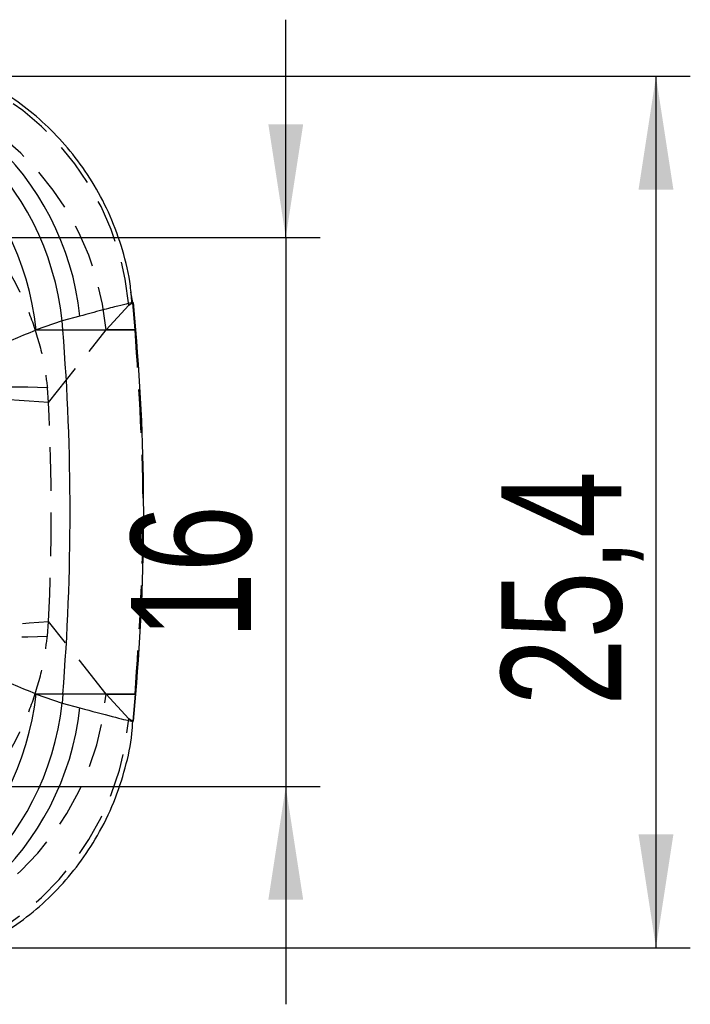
# Model space of a CAD drawing. Extents: x 11 to 368, y 17 to 293.
# Tile 9 of 24: x 205 to 224, y 38 to 66. Entities that reach past the tile are written whole.
import ezdxf

# ---------------------------------------------------------------- set-up
doc = ezdxf.new("R2010")
doc.units = 0
doc.linetypes.add('HIDDEN', pattern=[1.905, 1.27, -0.635])
doc.layers.get('0').update_dxf_attribs({"linetype": 'CONTINUOUS'})
doc.styles.add('SLDTEXTSTYLE0', font='TXT', dxfattribs={"width": 0.75})
doc.dimstyles.new('SLDDIMSTYLE1', dxfattribs={"dimtxt": 3.5, "dimasz": 3.302, "dimexe": 0, "dimexo": 0.0625, "dimgap": 0.875, "dimtad": 1, "dimdec": 3, "dimrnd": 1e-09, "dimzin": 12, "dimtxsty": 'SLDTEXTSTYLE0', "dimsah": 1, "dimcen": 0.09, "dimazin": 3, "dimtfac": 1, "dimtdec": 3, "dimtofl": 0, "dimtmove": 0, "dimatfit": 3, "dimtolj": 1, "dimtzin": 12})
doc.dimstyles.new('SLDDIMSTYLE2', dxfattribs={"dimtxt": 3.5, "dimasz": 3.302, "dimexe": 0, "dimexo": 0.0625, "dimgap": 0.875, "dimtad": 1, "dimdec": 3, "dimrnd": 1e-09, "dimzin": 12, "dimtxsty": 'SLDTEXTSTYLE0', "dimsah": 1, "dimcen": 0.09, "dimazin": 3, "dimtfac": 1, "dimtdec": 3, "dimtmove": 0, "dimatfit": 3, "dimtolj": 1, "dimtzin": 12})

# ---------------------------------------------------------------- blocks, each defined once
blk = doc.blocks.new('_D_5')
at = {"color": 179, "linetype": 'CONTINUOUS'}
for p, q in [((212.38, 59.966), (212.38, 66.316)), ((202.941, 59.966), (213.38, 59.966)), ((212.38, 59.966), (212.38, 43.966)), ((202.941, 43.966), (213.38, 43.966)), ((212.38, 43.966), (212.38, 37.616))]:
    blk.add_line(p, q, dxfattribs=at)
for points in [[(212.38, 59.966), (212.888, 63.268), (211.872, 63.268)], [(212.38, 43.966), (211.872, 40.664), (212.888, 40.664)]]:
    blk.add_solid(points, dxfattribs=at)
at = {"color": 179, "linetype": 'CONTINUOUS', "insert": (207.868, 48.262, -29.839), "char_height": 3.5, "attachment_point": 1, "rotation": 90, "style": 'SLDTEXTSTYLE0'}
blk.add_mtext('16', dxfattribs=at)
blk = doc.blocks.new('_D_11')
at = {"color": 179, "linetype": 'CONTINUOUS'}
for p, q in [((202.941, 64.666), (224.169, 64.666)), ((223.169, 64.666), (223.169, 39.266)), ((202.941, 39.266), (224.169, 39.266))]:
    blk.add_line(p, q, dxfattribs=at)
for points in [[(223.169, 64.666), (222.661, 61.364), (223.677, 61.364)], [(223.169, 39.266), (223.677, 42.568), (222.661, 42.568)]]:
    blk.add_solid(points, dxfattribs=at)
at = {"color": 179, "linetype": 'CONTINUOUS', "insert": (218.658, 46.322, -29.839), "char_height": 3.5, "attachment_point": 1, "rotation": 90, "style": 'SLDTEXTSTYLE0'}
blk.add_mtext('25,4', dxfattribs=at)

msp = doc.modelspace()

# ---------------------------------------------------------------- linework, layer by layer
at = {"color": 7, "linetype": 'HIDDEN'}
for p, q in [((207.9208, 58.0681), (207.868, 58.3742)), ((207.1449, 57.2737), (207.808, 57.9951)), ((207.808, 57.9951), (207.9208, 58.0681)), ((207.9208, 58.0681), (207.921, 58.0661)), ((207.921, 58.0661), (207.9235, 58.0685)), ((207.9903, 57.2737), (207.921, 58.0661)), ((205.4669, 55.155), (207.1449, 57.2737)), ((207.9903, 57.2737), (207.1449, 57.2737)), ((205.4669, 55.155), (205.4331, 55.5824)), ((205.4331, 48.3495), (205.4669, 48.7769)), ((207.1449, 46.6582), (205.4669, 48.7769)), ((207.1449, 46.6582), (207.9903, 46.6582)), ((207.808, 45.9367), (207.1449, 46.6582)), ((207.9903, 46.6582), (207.921, 45.8658)), ((207.9903, 46.6582), (208.0076, 46.6582)), ((207.9208, 45.8638), (207.808, 45.9367)), ((207.8976, 45.8695), (207.921, 45.8658)), ((207.921, 45.8658), (207.9208, 45.8638))]:
    msp.add_line(p, q, dxfattribs=at)
at = {"color": 7, "linetype": 'CONTINUOUS'}
for p, q in [((207.9235, 58.0685), (207.9239, 58.0689)), ((208.0076, 57.2737), (207.9379, 58.0701)), ((205.8612, 57.5413), (205.1075, 57.2737)), ((206.3829, 57.675), (205.8612, 57.5413)), ((205.8827, 57.2737), (205.8612, 57.5413)), ((205.1075, 57.2737), (205.8827, 57.2737)), ((205.8827, 46.6582), (205.1075, 46.6582)), ((205.1075, 46.6582), (205.8612, 46.3906)), ((205.8827, 46.6582), (205.8612, 46.3906)), ((207.9383, 45.8659), (208.0076, 46.6582)), ((205.8612, 46.3906), (206.3829, 46.2569))]:
    msp.add_line(p, q, dxfattribs=at)
at = {"color": 8, "linetype": 'CONTINUOUS'}
for p, q in [((205.8827, 57.2737), (208.0076, 57.2737)), ((208.0076, 46.6582), (205.8827, 46.6582))]:
    msp.add_line(p, q, dxfattribs=at)
at = {"color": 7, "linetype": 'HIDDEN'}
for centre, radius, start, end in [((199.7059, 57.2604), 8.1353, 5.18183, 88.63081), ((199.0427, 56.5386), 8.1356, 5.18416, 87.54468), ((204.3117, 32.1773), 23.432, 87.25698, 98.40092), ((203.1847, 30.4604), 24.7998, 84.7199, 95.2801), ((204.3117, 71.7546), 23.432, 261.59908, 272.74302), ((203.1847, 73.4715), 24.7998, 264.7199, 275.2801), ((199.0427, 47.3933), 8.1356, 272.45532, 354.81584), ((199.7059, 46.6715), 8.1353, 271.36919, 354.81817)]:
    msp.add_arc(centre, radius, start, end, dxfattribs=at)
at = {"color": 7, "linetype": 'CONTINUOUS'}
for centre, radius, start, end in [((197.7058, 56.681), 8.2007, 6.02172, 88.07806), ((198.2026, 56.783), 8.2288, 6.22274, 89.09376), ((196.9521, 56.4134), 8.2007, 6.02173, 88.07804), ((139.6616, 51.9659), 66.4334, 355.417395, 4.582605), ((147.3393, 51.9659), 60.9, 355, 5), ((196.8974, 47.5772), 8.2614, 272.28726, 353.61298), ((197.6511, 47.3096), 8.2614, 272.28729, 353.61293), ((198.1635, 47.1918), 8.2724, 271.17237, 353.51113)]:
    msp.add_arc(centre, radius, start, end, dxfattribs=at)
for major_axis, start_param, end_param in [((162.4402, 58.0551), 5.0676668, 5.1065216), ((162.4402, -58.0551), 1.1766637, 1.2155185)]:
    msp.add_ellipse((136.6587, 51.9659), major_axis=major_axis, ratio=0.1132492, start_param=start_param, end_param=end_param, dxfattribs=at)
at = {"color": 7, "linetype": 'HIDDEN'}
msp.add_ellipse((147.6511, 51.9659), major_axis=(0, 60.9), ratio=0.9506616, start_param=4.6599993, end_param=4.7647787, dxfattribs=at)
at = {"color": 7, "linetype": 'CONTINUOUS'}
for points, knots in [([(207.8959, 58.066), (207.884, 58.2271), (207.8457, 58.748), (207.6404, 59.5997), (207.2872, 60.5873), (206.8206, 61.4912), (206.2661, 62.3052), (205.6377, 63.0252), (204.9515, 63.6488), (204.2226, 64.175), (203.4662, 64.6046), (202.6971, 64.94), (201.9296, 65.1863), (201.1781, 65.3475), (200.4825, 65.4364), (200.0395, 65.4442), (199.8389, 65.4477)], [0, 0, 0, 0, 0.040356, 0.1305315, 0.2178254, 0.3022528, 0.3841073, 0.4635579, 0.5406817, 0.6154814, 0.6878942, 0.7577888, 0.8249595, 0.8891076, 0.9498089, 1, 1, 1, 1]), ([(199.7985, 38.4624), (199.8776, 38.4594), (200.2567, 38.4451), (200.9048, 38.5116), (201.755, 38.6649), (202.5907, 38.914), (203.4359, 39.2702), (204.2564, 39.7335), (205.0301, 40.2988), (205.739, 40.9589), (206.3686, 41.7039), (206.9257, 42.5527), (207.3849, 43.4896), (207.7123, 44.4916), (207.8885, 45.2878), (207.9147, 45.7473), (207.9216, 45.8678)], [0, 0, 0, 0, 0.0196835, 0.094226, 0.1609184, 0.2340314, 0.3101004, 0.3880996, 0.4673273, 0.5473526, 0.6279023, 0.7087949, 0.7987704, 0.8858657, 0.9700642, 1, 1, 1, 1])]:
    msp.add_open_spline(points, degree=3, knots=knots, dxfattribs=at)
at = {"color": 7, "linetype": 'HIDDEN'}
for points, knots in [([(197.5699, 63.0239), (197.5754, 63.0238), (197.5819, 63.0236), (197.5925, 63.0232), (197.6047, 63.0228), (197.6281, 63.022), (197.6676, 63.0205), (197.7339, 63.0175), (197.8453, 63.0113), (198.0326, 62.9976), (198.3489, 62.965), (198.8889, 62.882), (199.8461, 62.6498), (201.0563, 62.15), (202.3236, 61.3157), (203.3305, 60.3674), (204.1229, 59.3284), (204.6937, 58.3083), (205.0992, 57.2647), (205.3319, 56.3647), (205.4053, 55.7972), (205.4331, 55.5824)], [0, 0, 0, 0, 0.0014899, 0.0017408, 0.0028456, 0.0047766, 0.0080178, 0.0134595, 0.0225978, 0.037958, 0.0638408, 0.1077711, 0.1839428, 0.3255817, 0.4500052, 0.5743782, 0.6747847, 0.7751647, 0.8613565, 0.9475374, 1, 1, 1, 1]), ([(207.9903, 46.6582), (208.1057, 48.4207), (208.3375, 51.9591), (208.1063, 55.4977), (207.9903, 57.2737)], [0, 0, 0, 0, 0.4980936, 1, 1, 1, 1]), ([(197.5699, 40.908), (197.5754, 40.9081), (197.5819, 40.9083), (197.5925, 40.9087), (197.6047, 40.9091), (197.6281, 40.9099), (197.6676, 40.9114), (197.7339, 40.9144), (197.8453, 40.9206), (198.0326, 40.9343), (198.3489, 40.9669), (198.8889, 41.0499), (199.8461, 41.2821), (201.0563, 41.7819), (202.3236, 42.6162), (203.3305, 43.5645), (204.1229, 44.6035), (204.6937, 45.6236), (205.0992, 46.6672), (205.3319, 47.5672), (205.4053, 48.1347), (205.4331, 48.3495)], [0, 0, 0, 0, 0.0014899, 0.0017408, 0.0028456, 0.0047766, 0.0080178, 0.0134595, 0.0225978, 0.037958, 0.0638408, 0.1077711, 0.1839428, 0.3255817, 0.4500052, 0.5743782, 0.6747847, 0.7751647, 0.8613565, 0.9475374, 1, 1, 1, 1])]:
    msp.add_open_spline(points, degree=3, knots=knots, dxfattribs=at)
at = {"color": 8, "linetype": 'CONTINUOUS'}
for points, knots in [([(207.9239, 58.0689), (207.9268, 58.0701), (207.9376, 58.0748), (207.8073, 58.0468), (207.5089, 57.9745), (207.0481, 57.8561), (206.6046, 57.7354), (206.3829, 57.675)], [0, 0, 0, 0, 0.084639, 0.3103514, 0.536063, 0.7680313, 1, 1, 1, 1]), ([(206.3829, 46.2569), (206.7224, 46.165), (207.4078, 45.9796), (207.8845, 45.8665), (207.8939, 45.8687), (207.8976, 45.8695)], [0, 0, 0, 0, 0.3733568, 0.753676, 1, 1, 1, 1])]:
    msp.add_open_spline(points, degree=3, knots=knots, dxfattribs=at)

# ---------------------------------------------------------------- dimensions: what is measured, and where the dimension line sits
at = {"color": 179, "linetype": 'CONTINUOUS'}
for base, p1, p2, dimstyle, picture, middle in [((212.3797, 43.9659), (201.9412, 59.9659), (201.9412, 43.9659), 'SLDDIMSTYLE2', '_D_5', (212.3797, 52.2697)), ((223.1694, 39.2659), (201.9412, 64.6659), (201.9412, 39.2659), 'SLDDIMSTYLE1', '_D_11', (223.1694, 52.2697))]:
    dim = msp.add_linear_dim(base=base, p1=p1, p2=p2, angle=90, dimstyle=dimstyle, dxfattribs=at)
    dim.commit()
    dim.dimension.update_dxf_attribs({"geometry": picture, "text_midpoint": middle, "dimtype": 160})

doc.saveas('drawing.dxf')
